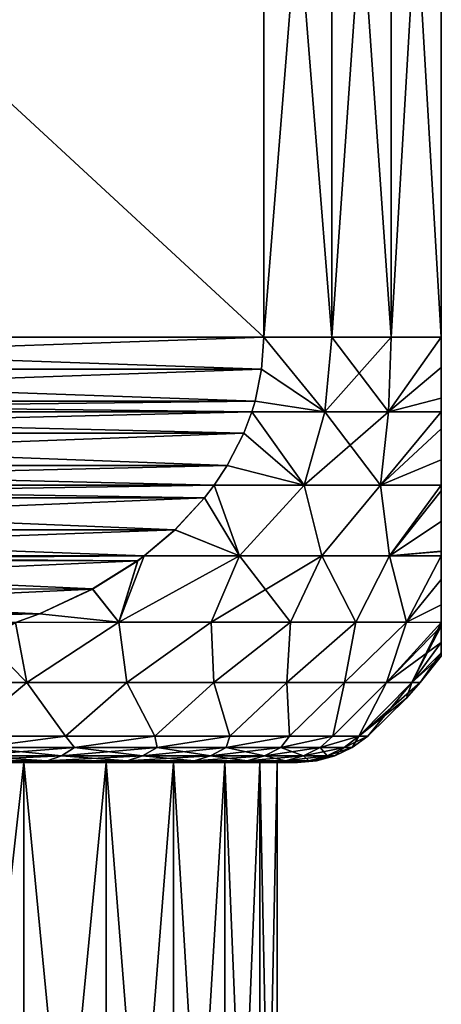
# Model space of a CAD drawing. Header units: metres. Extents: x -90 to 304, y -90 to 74.
# Tile 112 of 256: x 68 to 72, y 22 to 31. Entities that reach past the tile are written whole.
import ezdxf

# ---------------------------------------------------------------- set-up
doc = ezdxf.new("R2010")
doc.units = ezdxf.units.M
doc.layers.add('solid_21662050_350', color=7, linetype='CONTINUOUS')

msp = doc.modelspace()

# ---------------------------------------------------------------- linework, layer by layer
at = {"layer": 'solid_21662050_350'}
for points in [[(70.330124, 28, -7.892305), (61.669872, 36, -12.892304), (70.330124, 36, -7.892305)], [(61.669872, 28, -12.892304), (61.669872, 36, -12.892304), (70.330124, 28, -7.892305)], [(61.669872, 28, 12.892304), (70.330124, 36, 7.892305), (61.669872, 36, 12.892304)], [(70.330124, 28, 7.892305), (70.330124, 36, 7.892305), (61.669872, 28, 12.892304)], [(70.330124, 28, -7.892305), (70.330124, 36, -7.892305), (70.968956, 36, -6.977247)], [(70.968956, 28, -6.977247), (70.330124, 28, -7.892305), (70.968956, 36, -6.977247)], [(70.968956, 28, 6.977247), (70.968956, 36, 6.977247), (70.330124, 36, 7.892305)], [(70.968956, 28, 6.977247), (70.330124, 36, 7.892305), (70.330124, 28, 7.892305)], [(70.968956, 28, -6.977247), (70.968956, 36, -6.977247), (71.526955, 36, -6.010772)], [(71.526955, 28, -6.010772), (70.968956, 28, -6.977247), (71.526955, 36, -6.010772)], [(71.526955, 28, 6.010772), (71.526955, 36, 6.010772), (70.968956, 36, 6.977247)], [(71.526955, 28, 6.010772), (70.968956, 36, 6.977247), (70.968956, 28, 6.977247)], [(71.526955, 28, -6.010772), (71.526955, 36, -6.010772), (72, 36, -5)], [(72, 28, -5), (71.526955, 28, -6.010772), (72, 36, -5)], [(72, 28, 5), (72, 36, 5), (71.526955, 36, 6.010772)], [(72, 28, 5), (71.526955, 36, 6.010772), (71.526955, 28, 6.010772)], [(72, 28, 5), (72, 28, -5), (72, 36, -5)], [(72, 28, 5), (72, 36, -5), (72, 36, 5)], [(61.669872, 28, -12.892304), (70.330124, 28, -7.892305), (70.309814, 27.700058, -7.904031)], [(61.690189, 27.700026, -12.880576), (61.669872, 28, -12.892304), (70.309814, 27.700058, -7.904031)], [(70.330124, 28, 7.892305), (61.669872, 28, 12.892304), (61.690182, 27.700066, 12.880579)], [(70.309814, 27.700029, 7.904033), (70.330124, 28, 7.892305), (61.690182, 27.700066, 12.880579)], [(70.904716, 27.298431, -6.985949), (70.309814, 27.700058, -7.904031), (70.330124, 28, -7.892305)], [(70.309814, 27.700029, 7.904033), (70.904724, 27.298431, 6.985945), (70.330124, 28, 7.892305)], [(70.904716, 27.298431, -6.985949), (70.330124, 28, -7.892305), (70.968956, 28, -6.977247)], [(70.904724, 27.298431, 6.985945), (70.968956, 28, 6.977247), (70.330124, 28, 7.892305)], [(70.904716, 27.298431, -6.985949), (70.968956, 28, -6.977247), (71.526955, 28, -6.010772)], [(71.502388, 27.298431, -5.950755), (70.904716, 27.298431, -6.985949), (71.526955, 28, -6.010772)], [(70.904724, 27.298431, 6.985945), (71.502388, 27.298431, 5.95075), (70.968956, 28, 6.977247)], [(71.502388, 27.298431, 5.95075), (71.526955, 28, 6.010772), (70.968956, 28, 6.977247)], [(71.502388, 27.298431, -5.950755), (71.526955, 28, -6.010772), (72, 28, -5)], [(72, 27.71372, -4.978642), (71.502388, 27.298431, -5.950755), (72, 28, -5)], [(71.502388, 27.298431, 5.95075), (72, 28, 5), (71.526955, 28, 6.010772)], [(71.502388, 27.298431, 5.95075), (72, 27.714067, 4.978695), (72, 28, 5)], [(72, 27.714067, 4.978695), (72, 27.71372, -4.978642), (72, 28, -5)], [(72, 27.714067, 4.978695), (72, 28, -5), (72, 28, 5)], [(70.309814, 27.700029, 7.904033), (61.690182, 27.700066, 12.880579), (61.752098, 27.399256, 12.844832)], [(61.690189, 27.700026, -12.880576), (70.309814, 27.700058, -7.904031), (70.247902, 27.399248, -7.939779)], [(61.690189, 27.700026, -12.880576), (70.247902, 27.399248, -7.939779), (61.752079, 27.399319, -12.844842)], [(70.309814, 27.700029, 7.904033), (61.752098, 27.399256, 12.844832), (70.247917, 27.399323, 7.939766)], [(70.904716, 27.298431, -6.985949), (70.247902, 27.399248, -7.939779), (70.309814, 27.700058, -7.904031)], [(70.309814, 27.700029, 7.904033), (70.247917, 27.399323, 7.939766), (70.904724, 27.298431, 6.985945)], [(71.502388, 27.298431, 5.95075), (72, 27.426678, 4.91361), (72, 27.714067, 4.978695)], [(72, 27.71372, -4.978642), (72, 27.426472, -4.91355), (71.502388, 27.298431, -5.950755)], [(72, 27.426678, 4.91361), (72, 27.71372, -4.978642), (72, 27.714067, 4.978695)], [(72, 27.426678, 4.91361), (72, 27.426472, -4.91355), (72, 27.71372, -4.978642)], [(71.502388, 27.298431, 5.95075), (72, 27.298822, 4.870081), (72, 27.426678, 4.91361)], [(72, 27.426472, -4.91355), (72, 27.298876, -4.8701), (71.502388, 27.298431, -5.950755)], [(72, 27.298822, 4.870081), (72, 27.426472, -4.91355), (72, 27.426678, 4.91361)], [(72, 27.298822, 4.870081), (72, 27.298876, -4.8701), (72, 27.426472, -4.91355)], [(61.752079, 27.399319, -12.844842), (70.247902, 27.399248, -7.939779), (70.217644, 27.298883, -7.957248)], [(61.752079, 27.399319, -12.844842), (70.217644, 27.298883, -7.957248), (61.78236, 27.298878, -12.82736)], [(70.247917, 27.399323, 7.939766), (61.752098, 27.399256, 12.844832), (61.782356, 27.298882, 12.827362)], [(70.247917, 27.399323, 7.939766), (61.782356, 27.298882, 12.827362), (70.217644, 27.298878, 7.957249)], [(70.247917, 27.399323, 7.939766), (70.217644, 27.298878, 7.957249), (70.904724, 27.298431, 6.985945)], [(70.904716, 27.298431, -6.985949), (70.217644, 27.298883, -7.957248), (70.247902, 27.399248, -7.939779)], [(70.217644, 27.298878, 7.957249), (61.782356, 27.298882, 12.827362), (61.858749, 27.0965, 12.783257)], [(61.78236, 27.298878, -12.82736), (70.217644, 27.298883, -7.957248), (70.141251, 27.096495, -8.001354)], [(61.858643, 27.096756, -12.783319), (61.78236, 27.298878, -12.82736), (70.141251, 27.096495, -8.001354)], [(70.141365, 27.096766, 8.001287), (70.217644, 27.298878, 7.957249), (61.858749, 27.0965, 12.783257)], [(70.709877, 26.607349, -7.013795), (70.141251, 27.096495, -8.001354), (70.217644, 27.298883, -7.957248)], [(70.709885, 26.607349, 7.013782), (70.217644, 27.298878, 7.957249), (70.141365, 27.096766, 8.001287)], [(70.709877, 26.607349, -7.013795), (70.217644, 27.298883, -7.957248), (70.904716, 27.298431, -6.985949)], [(70.709885, 26.607349, 7.013782), (70.904724, 27.298431, 6.985945), (70.217644, 27.298878, 7.957249)], [(70.709877, 26.607349, -7.013795), (70.904716, 27.298431, -6.985949), (71.502388, 27.298431, -5.950755)], [(71.427444, 26.607349, -5.771337), (70.709877, 26.607349, -7.013795), (71.502388, 27.298431, -5.950755)], [(70.709885, 26.607349, 7.013782), (71.427452, 26.607349, 5.771319), (70.904724, 27.298431, 6.985945)], [(71.427452, 26.607349, 5.771319), (71.502388, 27.298431, 5.95075), (70.904724, 27.298431, 6.985945)], [(71.427444, 26.607349, -5.771337), (71.502388, 27.298431, -5.950755), (72, 27.298876, -4.8701)], [(71.427444, 26.607349, -5.771337), (72, 27.298876, -4.8701), (72, 27.137318, -4.801659)], [(71.427452, 26.607349, 5.771319), (72, 27.298822, 4.870081), (71.502388, 27.298431, 5.95075)], [(71.427452, 26.607349, 5.771319), (72, 27.137386, 4.801692), (72, 27.298822, 4.870081)], [(72, 27.137386, 4.801692), (72, 27.137318, -4.801659), (72, 27.298876, -4.8701)], [(72, 27.137386, 4.801692), (72, 27.298876, -4.8701), (72, 27.298822, 4.870081)], [(72, 26.847231, -4.638552), (71.427444, 26.607349, -5.771337), (72, 27.137318, -4.801659)], [(71.427452, 26.607349, 5.771319), (72, 26.847082, 4.638454), (72, 27.137386, 4.801692)], [(72, 26.847082, 4.638454), (72, 27.137318, -4.801659), (72, 27.137386, 4.801692)], [(72, 26.847082, 4.638454), (72, 26.847231, -4.638552), (72, 27.137318, -4.801659)], [(62.014606, 26.793053, -12.693273), (61.858643, 27.096756, -12.783319), (70.141251, 27.096495, -8.001354)], [(69.985397, 26.79306, 8.091334), (70.141365, 27.096766, 8.001287), (61.858749, 27.0965, 12.783257)], [(69.985397, 26.79306, 8.091334), (61.858749, 27.0965, 12.783257), (62.014763, 26.792793, 12.693183)], [(62.014606, 26.793053, -12.693273), (70.141251, 27.096495, -8.001354), (69.985237, 26.792791, -8.091428)], [(70.709877, 26.607349, -7.013795), (69.985237, 26.792791, -8.091428), (70.141251, 27.096495, -8.001354)], [(69.985397, 26.79306, 8.091334), (70.709885, 26.607349, 7.013782), (70.141365, 27.096766, 8.001287)], [(72, 26.847231, -4.638552), (72, 26.607653, -4.460568), (71.427444, 26.607349, -5.771337)], [(71.427452, 26.607349, 5.771319), (72, 26.607632, 4.460552), (72, 26.847082, 4.638454)], [(72, 26.607632, 4.460552), (72, 26.607653, -4.460568), (72, 26.847231, -4.638552)], [(72, 26.607632, 4.460552), (72, 26.847231, -4.638552), (72, 26.847082, 4.638454)], [(62.014606, 26.793053, -12.693273), (69.985237, 26.792791, -8.091428), (69.863182, 26.607885, -8.161894)], [(62.014606, 26.793053, -12.693273), (69.863182, 26.607885, -8.161894), (62.136784, 26.607929, -12.622734)], [(69.985397, 26.79306, 8.091334), (62.014763, 26.792793, 12.693183), (62.136814, 26.607883, 12.622716)], [(69.985397, 26.79306, 8.091334), (62.136814, 26.607883, 12.622716), (69.86322, 26.607929, 8.161875)], [(70.709877, 26.607349, -7.013795), (69.863182, 26.607885, -8.161894), (69.985237, 26.792791, -8.091428)], [(69.985397, 26.79306, 8.091334), (69.86322, 26.607929, 8.161875), (70.709885, 26.607349, 7.013782)], [(62.136784, 26.607929, -12.622734), (69.863182, 26.607885, -8.161894), (69.77243, 26.488787, -8.21429)], [(62.227268, 26.489161, -12.570492), (62.136784, 26.607929, -12.622734), (69.77243, 26.488787, -8.21429)], [(69.86322, 26.607929, 8.161875), (62.136814, 26.607883, 12.622716), (62.22757, 26.488787, 12.570319)], [(69.772736, 26.48917, 8.214113), (69.86322, 26.607929, 8.161875), (62.22757, 26.488787, 12.570319)], [(70.101738, 25.944099, -7.460061), (69.77243, 26.488787, -8.21429), (69.863182, 26.607885, -8.161894)], [(70.101768, 25.944099, 7.460023), (69.86322, 26.607929, 8.161875), (69.772736, 26.48917, 8.214113)], [(70.101738, 25.944099, -7.460061), (69.863182, 26.607885, -8.161894), (70.709877, 26.607349, -7.013795)], [(70.101768, 25.944099, 7.460023), (70.709885, 26.607349, 7.013782), (69.86322, 26.607929, 8.161875)], [(70.875359, 25.944099, -6.278866), (70.101738, 25.944099, -7.460061), (70.709877, 26.607349, -7.013795)], [(70.101768, 25.944099, 7.460023), (70.875366, 25.944099, 6.278853), (70.709885, 26.607349, 7.013782)], [(70.875359, 25.944099, -6.278866), (70.709877, 26.607349, -7.013795), (71.427444, 26.607349, -5.771337)], [(70.875366, 25.944099, 6.278853), (71.427452, 26.607349, 5.771319), (70.709885, 26.607349, 7.013782)], [(71.51149, 25.944099, -5.018289), (70.875359, 25.944099, -6.278866), (71.427444, 26.607349, -5.771337)], [(70.875366, 25.944099, 6.278853), (71.511482, 25.944099, 5.018306), (71.427452, 26.607349, 5.771319)], [(71.51149, 25.944099, -5.018289), (71.427444, 26.607349, -5.771337), (72, 26.607653, -4.460568)], [(71.511482, 25.944099, 5.018306), (72, 26.607632, 4.460552), (71.427452, 26.607349, 5.771319)], [(71.511482, 25.944099, 5.018306), (72, 26.556356, 4.416877), (72, 26.607632, 4.460552)], [(71.51149, 25.944099, -5.018289), (72, 26.607653, -4.460568), (72, 26.556667, -4.417147)], [(72, 26.556356, 4.416877), (72, 26.556667, -4.417147), (72, 26.607653, -4.460568)], [(72, 26.556356, 4.416877), (72, 26.607653, -4.460568), (72, 26.607632, 4.460552)], [(62.505268, 26.188623, -12.409989), (62.227268, 26.489161, -12.570492), (69.77243, 26.488787, -8.21429)], [(69.494743, 26.188637, 8.374613), (69.772736, 26.48917, 8.214113), (62.22757, 26.488787, 12.570319)], [(69.494743, 26.188637, 8.374613), (62.22757, 26.488787, 12.570319), (62.505814, 26.188103, 12.409674)], [(62.505268, 26.188623, -12.409989), (69.77243, 26.488787, -8.21429), (69.494186, 26.188107, -8.374934)], [(70.101738, 25.944099, -7.460061), (69.494186, 26.188107, -8.374934), (69.77243, 26.488787, -8.21429)], [(69.494743, 26.188637, 8.374613), (70.101768, 25.944099, 7.460023), (69.772736, 26.48917, 8.214113)], [(71.511482, 25.944099, 5.018306), (72, 26.267698, 4.128428), (72, 26.556356, 4.416877)], [(72, 26.268076, -4.128856), (71.51149, 25.944099, -5.018289), (72, 26.556667, -4.417147)], [(72, 26.556356, 4.416877), (72, 26.268076, -4.128856), (72, 26.556667, -4.417147)], [(72, 26.267698, 4.128428), (72, 26.268076, -4.128856), (72, 26.556356, 4.416877)], [(71.511482, 25.944099, 5.018306), (72, 25.986612, 3.764839), (72, 26.267698, 4.128428)], [(72, 26.268076, -4.128856), (72, 25.987003, -3.765414), (71.51149, 25.944099, -5.018289)], [(72, 26.267698, 4.128428), (72, 25.987003, -3.765414), (72, 26.268076, -4.128856)], [(72, 25.986612, 3.764839), (72, 25.987003, -3.765414), (72, 26.267698, 4.128428)], [(62.505268, 26.188623, -12.409989), (69.494186, 26.188107, -8.374934), (69.204262, 25.943371, -8.542325)], [(62.505268, 26.188623, -12.409989), (69.204262, 25.943371, -8.542325), (62.795738, 25.943371, -12.242287)], [(69.494743, 26.188637, 8.374613), (62.505814, 26.188103, 12.409674), (62.795742, 25.943371, 12.242285)], [(69.494743, 26.188637, 8.374613), (62.795742, 25.943371, 12.242285), (69.204262, 25.943371, 8.542323)], [(69.494743, 26.188637, 8.374613), (69.204262, 25.943371, 8.542323), (70.101768, 25.944099, 7.460023)], [(70.101738, 25.944099, -7.460061), (69.204262, 25.943371, -8.542325), (69.494186, 26.188107, -8.374934)], [(62.795738, 25.943371, -12.242287), (69.204262, 25.943371, -8.542325), (69.143639, 25.898693, -8.577325)], [(62.855556, 25.899275, -12.207749), (62.795738, 25.943371, -12.242287), (69.143639, 25.898693, -8.577325)], [(69.204262, 25.943371, 8.542323), (62.795742, 25.943371, 12.242285), (62.856373, 25.898687, 12.207279)], [(69.144463, 25.899288, 8.57685), (69.204262, 25.943371, 8.542323), (62.856373, 25.898687, 12.207279)], [(70.101768, 25.944099, 7.460023), (68.967552, 25.321936, 8.304704), (69.835693, 25.321936, 7.255637)], [(69.204262, 25.943371, 8.542323), (68.967552, 25.321936, 8.304704), (70.101768, 25.944099, 7.460023)], [(69.144463, 25.899288, 8.57685), (68.967552, 25.321936, 8.304704), (69.204262, 25.943371, 8.542323)], [(70.101738, 25.944099, -7.460061), (69.835693, 25.321936, -7.255637), (68.96756, 25.321936, -8.30469)], [(70.101738, 25.944099, -7.460061), (68.96756, 25.321936, -8.30469), (69.204262, 25.943371, -8.542325)], [(69.143639, 25.898693, -8.577325), (69.204262, 25.943371, -8.542325), (68.96756, 25.321936, -8.30469)], [(70.875359, 25.944099, -6.278866), (70.581741, 25.321936, -6.116526), (69.835693, 25.321936, -7.255637)], [(70.875359, 25.944099, -6.278866), (69.835693, 25.321936, -7.255637), (70.101738, 25.944099, -7.460061)], [(70.101768, 25.944099, 7.460023), (69.835693, 25.321936, 7.255637), (70.581749, 25.321936, 6.116511)], [(70.101768, 25.944099, 7.460023), (70.581749, 25.321936, 6.116511), (70.875366, 25.944099, 6.278853)], [(70.875359, 25.944099, -6.278866), (71.196442, 25.321936, -4.901497), (70.581741, 25.321936, -6.116526)], [(70.875366, 25.944099, 6.278853), (70.581749, 25.321936, 6.116511), (71.196457, 25.321936, 4.901466)], [(71.51149, 25.944099, -5.018289), (71.196442, 25.321936, -4.901497), (70.875359, 25.944099, -6.278866)], [(70.875366, 25.944099, 6.278853), (71.196457, 25.321936, 4.901466), (71.511482, 25.944099, 5.018306)], [(71.51149, 25.944099, -5.018289), (71.67218, 25.321936, -3.625631), (71.196442, 25.321936, -4.901497)], [(71.511482, 25.944099, 5.018306), (71.196457, 25.321936, 4.901466), (71.672195, 25.321936, 3.625583)], [(71.511482, 25.944099, 5.018306), (72, 25.943241, 3.699664), (72, 25.986612, 3.764839)], [(71.511482, 25.944099, 5.018306), (71.672195, 25.321936, 3.625583), (72, 25.943241, 3.699664)], [(72, 25.987003, -3.765414), (72, 25.943241, -3.699664), (71.51149, 25.944099, -5.018289)], [(72, 25.943241, -3.699664), (71.67218, 25.321936, -3.625631), (71.51149, 25.944099, -5.018289)], [(72, 25.722755, -3.321914), (71.67218, 25.321936, -3.625631), (72, 25.943241, -3.699664)], [(72, 25.722391, 3.321219), (72, 25.943241, 3.699664), (71.672195, 25.321936, 3.625583)], [(72, 25.943241, 3.699664), (72, 25.943241, -3.699664), (72, 25.987003, -3.765414)], [(72, 25.943241, 3.699664), (72, 25.987003, -3.765414), (72, 25.986612, 3.764839)], [(72, 25.722391, 3.321219), (72, 25.722755, -3.321914), (72, 25.943241, -3.699664)], [(72, 25.722391, 3.321219), (72, 25.943241, -3.699664), (72, 25.943241, 3.699664)], [(63.280586, 25.632612, -11.962359), (62.855556, 25.899275, -12.207749), (69.143639, 25.898693, -8.577325)], [(68.719429, 25.632622, 8.82224), (69.144463, 25.899288, 8.57685), (62.856373, 25.898687, 12.207279)], [(68.719429, 25.632622, 8.82224), (62.856373, 25.898687, 12.207279), (63.281452, 25.632139, 11.96186)], [(63.280586, 25.632612, -11.962359), (69.143639, 25.898693, -8.577325), (68.718559, 25.632145, -8.822743)], [(68.718559, 25.632145, -8.822743), (69.143639, 25.898693, -8.577325), (68.96756, 25.321936, -8.30469)], [(68.719429, 25.632622, 8.82224), (68.967552, 25.321936, 8.304704), (69.144463, 25.899288, 8.57685)], [(72, 25.485289, -2.796669), (71.67218, 25.321936, -3.625631), (72, 25.722755, -3.321914)], [(72, 25.485008, 2.79595), (72, 25.722391, 3.321219), (71.672195, 25.321936, 3.625583)], [(72, 25.722391, 3.321219), (72, 25.485289, -2.796669), (72, 25.722755, -3.321914)], [(72, 25.485008, 2.79595), (72, 25.485289, -2.796669), (72, 25.722391, 3.321219)], [(63.280586, 25.632612, -11.962359), (68.718559, 25.632145, -8.822743), (63.780025, 25.39986, -11.674007)], [(68.719429, 25.632622, 8.82224), (63.281452, 25.632139, 11.96186), (68.219994, 25.399868, 9.110592)], [(68.219994, 25.399868, 9.110592), (63.281452, 25.632139, 11.96186), (63.780876, 25.399523, 11.673515)], [(63.780025, 25.39986, -11.674007), (68.718559, 25.632145, -8.822743), (68.219131, 25.399527, -9.111088)], [(68.219131, 25.399527, -9.111088), (68.718559, 25.632145, -8.822743), (68.96756, 25.321936, -8.30469)], [(68.719429, 25.632622, 8.82224), (68.219994, 25.399868, 9.110592), (68.967552, 25.321936, 8.304704)], [(72, 25.485289, -2.796669), (72, 25.319103, -2.311103), (71.67218, 25.321936, -3.625631)], [(72, 25.485008, 2.79595), (71.672195, 25.321936, 3.625583), (72, 25.319086, 2.311047)], [(72, 25.319086, 2.311047), (72, 25.319103, -2.311103), (72, 25.485289, -2.796669)], [(72, 25.485008, 2.79595), (72, 25.319086, 2.311047), (72, 25.485289, -2.796669)], [(63.780025, 25.39986, -11.674007), (68.219131, 25.399527, -9.111088), (67.994125, 25.316614, -9.240997)], [(68.219994, 25.399868, 9.110592), (63.780876, 25.399523, 11.673515), (64.005875, 25.316614, 11.543613)], [(68.219994, 25.399868, 9.110592), (64.005875, 25.316614, 11.543613), (67.994087, 25.316601, 9.241017)], [(68.219994, 25.399868, 9.110592), (67.994087, 25.316601, 9.241017), (68.967552, 25.321936, 8.304704)], [(68.219131, 25.399527, -9.111088), (68.96756, 25.321936, -8.30469), (67.994125, 25.316614, -9.240997)], [(67.994125, 25.316614, -9.240997), (68.099358, 24.753292, -8.584816), (67.047958, 24.753292, -9.467047)], [(68.099358, 24.753292, 8.584816), (67.994087, 25.316601, 9.241017), (67.649689, 25.211586, 9.439857)], [(68.099358, 24.753292, 8.584816), (68.967552, 25.321936, 8.304704), (67.994087, 25.316601, 9.241017)], [(67.994125, 25.316614, -9.240997), (68.96756, 25.321936, -8.30469), (68.099358, 24.753292, -8.584816)], [(68.96756, 25.321936, -8.30469), (69.041229, 24.753292, -7.586491), (68.099358, 24.753292, -8.584816)], [(68.099358, 24.753292, 8.584816), (69.041229, 24.753292, 7.586491), (68.967552, 25.321936, 8.304704)], [(69.041229, 24.753292, 7.586491), (69.835693, 25.321936, 7.255637), (68.967552, 25.321936, 8.304704)], [(68.96756, 25.321936, -8.30469), (69.835693, 25.321936, -7.255637), (69.041229, 24.753292, -7.586491)], [(69.835693, 25.321936, -7.255637), (69.860832, 24.753292, -6.485571), (69.041229, 24.753292, -7.586491)], [(69.041229, 24.753292, 7.586491), (69.860832, 24.753292, 6.485571), (69.835693, 25.321936, 7.255637)], [(69.835693, 25.321936, -7.255637), (70.581741, 25.321936, -6.116526), (69.860832, 24.753292, -6.485571)], [(69.860832, 24.753292, 6.485571), (70.581749, 25.321936, 6.116511), (69.835693, 25.321936, 7.255637)], [(70.581741, 25.321936, -6.116526), (70.547089, 24.753292, -5.296945), (69.860832, 24.753292, -6.485571)], [(69.860832, 24.753292, 6.485571), (70.547089, 24.753292, 5.296945), (70.581749, 25.321936, 6.116511)], [(71.196442, 25.321936, -4.901497), (71.090706, 24.753292, -4.036687), (70.547089, 24.753292, -5.296945)], [(70.581741, 25.321936, -6.116526), (71.196442, 25.321936, -4.901497), (70.547089, 24.753292, -5.296945)], [(70.547089, 24.753292, 5.296945), (71.196457, 25.321936, 4.901466), (70.581749, 25.321936, 6.116511)], [(70.547089, 24.753292, 5.296945), (71.090706, 24.753292, 4.036687), (71.196457, 25.321936, 4.901466)], [(71.67218, 25.321936, -3.625631), (71.484344, 24.753292, -2.72184), (71.090706, 24.753292, -4.036687)], [(71.196442, 25.321936, -4.901497), (71.67218, 25.321936, -3.625631), (71.090706, 24.753292, -4.036687)], [(71.090706, 24.753292, 4.036687), (71.672195, 25.321936, 3.625583), (71.196457, 25.321936, 4.901466)], [(71.090706, 24.753292, 4.036687), (71.484344, 24.753292, 2.72184), (71.672195, 25.321936, 3.625583)], [(71.67218, 25.321936, -3.625631), (72, 25.319103, -2.311103), (71.484344, 24.753292, -2.72184)], [(71.484344, 24.753292, 2.72184), (72, 25.319086, 2.311047), (71.672195, 25.321936, 3.625583)], [(72, 25.319103, -2.311103), (72, 25.284365, -2.190341), (71.484344, 24.753292, -2.72184)], [(71.484344, 24.753292, 2.72184), (71.722679, 24.753292, 1.370185), (72, 25.319086, 2.311047)], [(72, 25.284365, -2.190341), (72, 25.130459, -1.509734), (71.484344, 24.753292, -2.72184)], [(71.722679, 24.753292, 1.370185), (72, 25.284166, 2.189624), (72, 25.319086, 2.311047)], [(71.722679, 24.753292, 1.370185), (72, 25.130358, 1.509156), (72, 25.284166, 2.189624)], [(72, 25.284166, 2.189624), (72, 25.284365, -2.190341), (72, 25.319103, -2.311103)], [(72, 25.284166, 2.189624), (72, 25.319103, -2.311103), (72, 25.319086, 2.311047)], [(72, 25.284166, 2.189624), (72, 25.130459, -1.509734), (72, 25.284365, -2.190341)], [(72, 25.130358, 1.509156), (72, 25.130459, -1.509734), (72, 25.284166, 2.189624)], [(67.047958, 24.753292, 9.467047), (68.099358, 24.753292, 8.584816), (67.649689, 25.211586, 9.439857)], [(72, 25.130459, -1.509734), (71.722679, 24.753292, -1.370185), (71.484344, 24.753292, -2.72184)], [(72, 25.130459, -1.509734), (72, 25.033306, -0.771132), (71.722679, 24.753292, -1.370185)], [(71.722679, 24.753292, 1.370185), (72, 25.033279, 0.770809), (72, 25.130358, 1.509156)], [(72, 25.130358, 1.509156), (72, 25.033306, -0.771132), (72, 25.130459, -1.509734)], [(72, 25.033279, 0.770809), (72, 25.033306, -0.771132), (72, 25.130358, 1.509156)], [(72, 25.033306, -0.771132), (72, 25), (71.722679, 24.753292, -1.370185)], [(71.722679, 24.753292, 1.370185), (71.802483, 24.753292), (72, 25.033279, 0.770809)], [(72, 25), (71.802483, 24.753292), (71.722679, 24.753292, -1.370185)], [(72, 25.033279, 0.770809), (71.802483, 24.753292), (72, 25)], [(72, 25.033279, 0.770809), (72, 25), (72, 25.033306, -0.771132)], [(67.498047, 24.25, -8.46356), (67.047958, 24.753292, -9.467047), (68.099358, 24.753292, -8.584816)], [(67.498047, 24.25, 8.463559), (68.099358, 24.753292, 8.584816), (67.047958, 24.753292, 9.467047)], [(68.463547, 24.25, -7.498057), (67.498047, 24.25, -8.46356), (68.099358, 24.753292, -8.584816)], [(67.498047, 24.25, 8.463559), (68.463547, 24.25, 7.498056), (68.099358, 24.753292, 8.584816)], [(68.463547, 24.25, -7.498057), (68.099358, 24.753292, -8.584816), (69.041229, 24.753292, -7.586491)], [(68.463547, 24.25, 7.498056), (69.041229, 24.753292, 7.586491), (68.099358, 24.753292, 8.584816)], [(69.305634, 24.25, -6.423213), (68.463547, 24.25, -7.498057), (69.041229, 24.753292, -7.586491)], [(68.463547, 24.25, 7.498056), (69.305634, 24.25, 6.423213), (69.041229, 24.753292, 7.586491)], [(69.305634, 24.25, -6.423213), (69.041229, 24.753292, -7.586491), (69.860832, 24.753292, -6.485571)], [(69.305634, 24.25, 6.423213), (69.860832, 24.753292, 6.485571), (69.041229, 24.753292, 7.586491)], [(70.012024, 24.25, -5.254709), (69.305634, 24.25, -6.423213), (69.860832, 24.753292, -6.485571)], [(69.305634, 24.25, 6.423213), (70.012024, 24.25, 5.254707), (69.860832, 24.753292, 6.485571)], [(70.012024, 24.25, -5.254709), (69.860832, 24.753292, -6.485571), (70.547089, 24.753292, -5.296945)], [(70.012024, 24.25, 5.254707), (70.547089, 24.753292, 5.296945), (69.860832, 24.753292, 6.485571)], [(70.572411, 24.25, -4.009581), (70.012024, 24.25, -5.254709), (70.547089, 24.753292, -5.296945)], [(70.012024, 24.25, 5.254707), (70.572411, 24.25, 4.009579), (70.547089, 24.753292, 5.296945)], [(70.572411, 24.25, -4.009581), (70.547089, 24.753292, -5.296945), (71.090706, 24.753292, -4.036687)], [(70.572411, 24.25, 4.009579), (71.090706, 24.753292, 4.036687), (70.547089, 24.753292, 5.296945)], [(70.978622, 24.25, -2.705984), (70.572411, 24.25, -4.009581), (71.090706, 24.753292, -4.036687)], [(70.572411, 24.25, 4.009579), (70.978622, 24.25, 2.705982), (71.090706, 24.753292, 4.036687)], [(70.978622, 24.25, -2.705984), (71.090706, 24.753292, -4.036687), (71.484344, 24.753292, -2.72184)], [(71.224747, 24.25, -1.362925), (70.978622, 24.25, -2.705984), (71.484344, 24.753292, -2.72184)], [(70.978622, 24.25, 2.705982), (71.484344, 24.753292, 2.72184), (71.090706, 24.753292, 4.036687)], [(70.978622, 24.25, 2.705982), (71.224747, 24.25, 1.362922), (71.484344, 24.753292, 2.72184)], [(71.224747, 24.25, -1.362925), (71.484344, 24.753292, -2.72184), (71.722679, 24.753292, -1.370185)], [(71.224747, 24.25, -1.362925), (71.722679, 24.753292, -1.370185), (71.802483, 24.753292)], [(71.672791, 24.607269), (71.224747, 24.25, -1.362925), (71.802483, 24.753292)], [(71.224747, 24.25, 1.362922), (71.30719, 24.25), (71.722679, 24.753292, 1.370185)], [(71.224747, 24.25, 1.362922), (71.722679, 24.753292, 1.370185), (71.484344, 24.753292, 2.72184)], [(71.722679, 24.753292, 1.370185), (71.30719, 24.25), (71.672791, 24.607269)], [(71.722679, 24.753292, 1.370185), (71.672791, 24.607269), (71.802483, 24.753292)], [(71.672791, 24.607269), (71.30719, 24.25), (71.224747, 24.25, -1.362925)], [(67.659798, 24.143534, -8.118912), (67.498047, 24.25, -8.46356), (68.463547, 24.25, -7.498057)], [(67.659798, 24.143534, 8.118912), (68.463547, 24.25, 7.498056), (67.498047, 24.25, 8.463559)], [(67.659798, 24.143534, -8.118912), (68.463547, 24.25, -7.498057), (68.550552, 24.143534, -7.174766)], [(68.550552, 24.143534, 7.174766), (68.463547, 24.25, 7.498056), (67.659798, 24.143534, 8.118912)], [(68.550552, 24.143534, -7.174766), (68.463547, 24.25, -7.498057), (69.305634, 24.25, -6.423213)], [(68.550552, 24.143534, 7.174766), (69.305634, 24.25, 6.423213), (68.463547, 24.25, 7.498056)], [(68.550552, 24.143534, -7.174766), (69.305634, 24.25, -6.423213), (69.325676, 24.143534, -6.133595)], [(69.325676, 24.143534, 6.133595), (69.305634, 24.25, 6.423213), (68.550552, 24.143534, 7.174766)], [(69.325676, 24.143534, -6.133595), (69.305634, 24.25, -6.423213), (70.012024, 24.25, -5.254709)], [(69.325676, 24.143534, 6.133595), (70.012024, 24.25, 5.254707), (69.305634, 24.25, 6.423213)], [(69.325676, 24.143534, -6.133595), (70.012024, 24.25, -5.254709), (69.974686, 24.143534, -5.009476)], [(69.974686, 24.143534, 5.009476), (70.012024, 24.25, 5.254707), (69.325676, 24.143534, 6.133595)], [(69.974686, 24.143534, -5.009476), (70.012024, 24.25, -5.254709), (70.572411, 24.25, -4.009581)], [(69.974686, 24.143534, -5.009476), (70.572411, 24.25, -4.009581), (70.488808, 24.143534, -3.817613)], [(69.974686, 24.143534, 5.009476), (70.572411, 24.25, 4.009579), (70.012024, 24.25, 5.254707)], [(70.488808, 24.143534, 3.817613), (70.572411, 24.25, 4.009579), (69.974686, 24.143534, 5.009476)], [(70.488808, 24.143534, -3.817613), (70.572411, 24.25, -4.009581), (70.978622, 24.25, -2.705984)], [(70.488808, 24.143534, -3.817613), (70.978622, 24.25, -2.705984), (70.861084, 24.143534, -2.574124)], [(70.488808, 24.143534, 3.817613), (70.978622, 24.25, 2.705982), (70.572411, 24.25, 4.009579)], [(70.861084, 24.143534, 2.574124), (70.978622, 24.25, 2.705982), (70.488808, 24.143534, 3.817613)], [(70.861084, 24.143534, -2.574124), (70.978622, 24.25, -2.705984), (71.224747, 24.25, -1.362925)], [(70.861084, 24.143534, -2.574124), (71.224747, 24.25, -1.362925), (71.086479, 24.143534, -1.295824)], [(70.861084, 24.143534, 2.574124), (71.224747, 24.25, 1.362922), (70.978622, 24.25, 2.705982)], [(71.086479, 24.143534, 1.295824), (71.224747, 24.25, 1.362922), (70.861084, 24.143534, 2.574124)], [(71.086479, 24.143534, -1.295824), (71.224747, 24.25, -1.362925), (71.30719, 24.25)], [(71.086479, 24.143534, -1.295824), (71.30719, 24.25), (71.161957, 24.143534)], [(71.086479, 24.143534, 1.295824), (71.161957, 24.143534), (71.224747, 24.25, 1.362922)], [(71.161957, 24.143534), (71.30719, 24.25), (71.224747, 24.25, 1.362922)], [(68.550552, 24.143534, -7.174766), (68.426086, 24.06465, -7.070325), (67.548294, 24.06465, -8.000728)], [(67.659798, 24.143534, -8.118912), (68.550552, 24.143534, -7.174766), (67.548294, 24.06465, -8.000728)], [(67.659798, 24.143534, 8.118912), (67.548294, 24.06465, 8.000728), (68.426086, 24.06465, 7.070325)], [(68.550552, 24.143534, 7.174766), (67.659798, 24.143534, 8.118912), (68.426086, 24.06465, 7.070325)], [(69.325676, 24.143534, -6.133595), (69.189926, 24.06465, -6.04431), (68.426086, 24.06465, -7.070325)], [(68.550552, 24.143534, -7.174766), (69.325676, 24.143534, -6.133595), (68.426086, 24.06465, -7.070325)], [(68.550552, 24.143534, 7.174766), (68.426086, 24.06465, 7.070325), (69.189926, 24.06465, 6.04431)], [(69.325676, 24.143534, 6.133595), (68.550552, 24.143534, 7.174766), (69.189926, 24.06465, 6.04431)], [(69.974686, 24.143534, -5.009476), (69.829491, 24.06465, -4.936555), (69.189926, 24.06465, -6.04431)], [(69.325676, 24.143534, -6.133595), (69.974686, 24.143534, -5.009476), (69.189926, 24.06465, -6.04431)], [(69.325676, 24.143534, 6.133595), (69.189926, 24.06465, 6.04431), (69.829491, 24.06465, 4.936555)], [(69.974686, 24.143534, 5.009476), (69.325676, 24.143534, 6.133595), (69.829491, 24.06465, 4.936555)], [(70.488808, 24.143534, -3.817613), (70.336121, 24.06465, -3.762042), (69.829491, 24.06465, -4.936555)], [(69.974686, 24.143534, -5.009476), (70.488808, 24.143534, -3.817613), (69.829491, 24.06465, -4.936555)], [(69.974686, 24.143534, 5.009476), (69.829491, 24.06465, 4.936555), (70.336121, 24.06465, 3.762042)], [(70.488808, 24.143534, 3.817613), (69.974686, 24.143534, 5.009476), (70.336121, 24.06465, 3.762042)], [(70.861084, 24.143534, -2.574124), (70.70298, 24.06465, -2.536653), (70.336121, 24.06465, -3.762042)], [(70.488808, 24.143534, -3.817613), (70.861084, 24.143534, -2.574124), (70.336121, 24.06465, -3.762042)], [(70.488808, 24.143534, 3.817613), (70.336121, 24.06465, 3.762042), (70.70298, 24.06465, 2.536653)], [(70.861084, 24.143534, 2.574124), (70.488808, 24.143534, 3.817613), (70.70298, 24.06465, 2.536653)], [(71.086479, 24.143534, -1.295824), (70.925102, 24.06465, -1.276961), (70.70298, 24.06465, -2.536653)], [(70.861084, 24.143534, -2.574124), (71.086479, 24.143534, -1.295824), (70.70298, 24.06465, -2.536653)], [(70.861084, 24.143534, 2.574124), (70.70298, 24.06465, 2.536653), (70.925102, 24.06465, 1.276961)], [(71.086479, 24.143534, 1.295824), (70.861084, 24.143534, 2.574124), (70.925102, 24.06465, 1.276961)], [(71.161957, 24.143534), (70.999474, 24.06465), (70.925102, 24.06465, -1.276961)], [(71.086479, 24.143534, 1.295824), (70.925102, 24.06465, 1.276961), (70.999474, 24.06465)], [(71.086479, 24.143534, -1.295824), (71.161957, 24.143534), (70.925102, 24.06465, -1.276961)], [(71.086479, 24.143534, 1.295824), (70.999474, 24.06465), (71.161957, 24.143534)], [(67.17234, 15.961881, 7.637769), (68.073051, 15.961881, 6.67861), (67.172348, 24, 7.637761)], [(67.17234, 15.961881, -7.637769), (67.172348, 24, -7.637761), (68.073036, 24, -6.678631)], [(68.073051, 15.961881, -6.67861), (67.17234, 15.961881, -7.637769), (68.073036, 24, -6.678631)], [(68.073051, 15.961881, 6.67861), (68.073036, 24, 6.678631), (67.172348, 24, 7.637761)], [(67.759773, 24, 7.288205), (67.172348, 24, 7.637761), (68.073036, 24, 6.678631)], [(68.202003, 24, -6.786689), (68.073036, 24, -6.678631), (67.172348, 24, -7.637761)], [(67.75975, 24, -7.288232), (68.202003, 24, -6.786689), (67.172348, 24, -7.637761)], [(68.426086, 24.06465, -7.070325), (68.292778, 24.016279, -6.958467), (67.428879, 24.016279, -7.874149)], [(67.548294, 24.06465, -8.000728), (68.426086, 24.06465, -7.070325), (67.428879, 24.016279, -7.874149)], [(67.548294, 24.06465, 8.000728), (67.428879, 24.016279, 7.874149), (68.292778, 24.016279, 6.958467)], [(67.428879, 24.016279, -7.874149), (68.292778, 24.016279, -6.958467), (67.75975, 24, -7.288232)], [(68.292778, 24.016279, 6.958467), (67.428879, 24.016279, 7.874149), (67.759773, 24, 7.288205)], [(68.426086, 24.06465, 7.070325), (67.548294, 24.06465, 8.000728), (68.292778, 24.016279, 6.958467)], [(68.292778, 24.016279, -6.958467), (68.202003, 24, -6.786689), (67.75975, 24, -7.288232)], [(68.292778, 24.016279, 6.958467), (67.759773, 24, 7.288205), (68.202026, 24, 6.78666)], [(68.202026, 24, 6.78666), (67.759773, 24, 7.288205), (68.073036, 24, 6.678631)], [(68.846443, 15.961881, 5.614126), (68.846428, 24, 5.61415), (68.073036, 24, 6.678631)], [(68.611938, 24, 6.258312), (68.073036, 24, 6.678631), (68.846428, 24, 5.61415)], [(68.073051, 15.961881, 6.67861), (68.846443, 15.961881, 5.614126), (68.073036, 24, 6.678631)], [(68.611938, 24, 6.258312), (68.202026, 24, 6.78666), (68.073036, 24, 6.678631)], [(68.073051, 15.961881, -6.67861), (68.073036, 24, -6.678631), (68.846428, 24, -5.61415)], [(68.987877, 24, -5.705264), (68.846428, 24, -5.61415), (68.073036, 24, -6.678631)], [(68.611916, 24, -6.258342), (68.987877, 24, -5.705264), (68.073036, 24, -6.678631)], [(68.202003, 24, -6.786689), (68.611916, 24, -6.258342), (68.073036, 24, -6.678631)], [(68.846443, 15.961881, -5.614126), (68.073051, 15.961881, -6.67861), (68.846428, 24, -5.61415)], [(69.044533, 24.016279, -5.948684), (68.611916, 24, -6.258342), (68.202003, 24, -6.786689)], [(68.292778, 24.016279, -6.958467), (69.044533, 24.016279, -5.948684), (68.202003, 24, -6.786689)], [(68.292778, 24.016279, 6.958467), (68.202026, 24, 6.78666), (68.611938, 24, 6.258312)], [(69.189926, 24.06465, -6.04431), (69.044533, 24.016279, -5.948684), (68.292778, 24.016279, -6.958467)], [(68.426086, 24.06465, -7.070325), (69.189926, 24.06465, -6.04431), (68.292778, 24.016279, -6.958467)], [(68.426086, 24.06465, 7.070325), (68.292778, 24.016279, 6.958467), (69.044533, 24.016279, 5.948684)], [(69.044533, 24.016279, 5.948684), (68.292778, 24.016279, 6.958467), (68.611938, 24, 6.258312)], [(69.189926, 24.06465, 6.04431), (68.426086, 24.06465, 7.070325), (69.044533, 24.016279, 5.948684)], [(69.044533, 24.016279, -5.948684), (68.987877, 24, -5.705264), (68.611916, 24, -6.258342)], [(69.044533, 24.016279, 5.948684), (68.611938, 24, 6.258312), (68.9879, 24, 5.705233)], [(68.9879, 24, 5.705233), (68.611938, 24, 6.258312), (68.846428, 24, 5.61415)], [(69.480324, 15.961881, 4.461102), (69.480316, 24, 4.461111), (68.846428, 24, 5.61415)], [(69.328407, 24, 5.129603), (68.846428, 24, 5.61415), (69.480316, 24, 4.461111)], [(68.846443, 15.961881, 5.614126), (69.480324, 15.961881, 4.461102), (68.846428, 24, 5.61415)], [(69.328407, 24, 5.129603), (68.9879, 24, 5.705233), (68.846428, 24, 5.61415)], [(68.846443, 15.961881, -5.614126), (68.846428, 24, -5.61415), (69.480316, 24, -4.461111)], [(69.632103, 24, -4.53371), (69.480316, 24, -4.461111), (68.846428, 24, -5.61415)], [(69.328392, 24, -5.129633), (69.632103, 24, -4.53371), (68.846428, 24, -5.61415)], [(68.987877, 24, -5.705264), (69.328392, 24, -5.129633), (68.846428, 24, -5.61415)], [(69.480324, 15.961881, -4.461103), (68.846443, 15.961881, -5.614126), (69.480316, 24, -4.461111)], [(69.673981, 24.016279, -4.858455), (69.328392, 24, -5.129633), (68.987877, 24, -5.705264)], [(69.044533, 24.016279, -5.948684), (69.673981, 24.016279, -4.858455), (68.987877, 24, -5.705264)], [(69.044533, 24.016279, 5.948684), (68.9879, 24, 5.705233), (69.328407, 24, 5.129603)], [(69.829491, 24.06465, -4.936555), (69.673981, 24.016279, -4.858455), (69.044533, 24.016279, -5.948684)], [(69.189926, 24.06465, -6.04431), (69.829491, 24.06465, -4.936555), (69.044533, 24.016279, -5.948684)], [(69.189926, 24.06465, 6.04431), (69.044533, 24.016279, 5.948684), (69.673981, 24.016279, 4.858455)], [(69.673981, 24.016279, 4.858455), (69.044533, 24.016279, 5.948684), (69.328407, 24, 5.129603)], [(69.829491, 24.06465, 4.936555), (69.189926, 24.06465, 6.04431), (69.673981, 24.016279, 4.858455)], [(69.673981, 24.016279, -4.858455), (69.632103, 24, -4.53371), (69.328392, 24, -5.129633)], [(69.673981, 24.016279, 4.858455), (69.328407, 24, 5.129603), (69.632118, 24, 4.53368)], [(69.632118, 24, 4.53368), (69.328407, 24, 5.129603), (69.480316, 24, 4.461111)], [(69.964691, 15.961881, 3.237726), (69.964699, 24, 3.237709), (69.480316, 24, 4.461111)], [(69.897842, 24, 3.919784), (69.480316, 24, 4.461111), (69.964699, 24, 3.237709)], [(69.480324, 15.961881, 4.461102), (69.964691, 15.961881, 3.237726), (69.480316, 24, 4.461111)], [(69.897842, 24, 3.919784), (69.632118, 24, 4.53368), (69.480316, 24, 4.461111)], [(69.480324, 15.961881, -4.461103), (69.480316, 24, -4.461111), (69.964699, 24, -3.237709)], [(70.124496, 24, -3.290375), (69.964699, 24, -3.237709), (69.480316, 24, -4.461111)], [(69.897827, 24, -3.919814), (70.124496, 24, -3.290375), (69.480316, 24, -4.461111)], [(69.632103, 24, -4.53371), (69.897827, 24, -3.919814), (69.480316, 24, -4.461111)], [(69.964691, 15.961881, -3.237726), (69.480324, 15.961881, -4.461103), (69.964699, 24, -3.237709)], [(70.1726, 24.016279, -3.702523), (69.897827, 24, -3.919814), (69.632103, 24, -4.53371)], [(69.673981, 24.016279, -4.858455), (70.1726, 24.016279, -3.702523), (69.632103, 24, -4.53371)], [(69.673981, 24.016279, 4.858455), (69.632118, 24, 4.53368), (69.897842, 24, 3.919784)], [(70.336121, 24.06465, -3.762042), (70.1726, 24.016279, -3.702523), (69.673981, 24.016279, -4.858455)], [(69.829491, 24.06465, -4.936555), (70.336121, 24.06465, -3.762042), (69.673981, 24.016279, -4.858455)], [(69.829491, 24.06465, 4.936555), (69.673981, 24.016279, 4.858455), (70.1726, 24.016279, 3.702523)], [(70.1726, 24.016279, 3.702523), (69.673981, 24.016279, 4.858455), (69.897842, 24, 3.919784)], [(70.336121, 24.06465, 3.762042), (69.829491, 24.06465, 4.936555), (70.1726, 24.016279, 3.702523)], [(70.1726, 24.016279, -3.702523), (70.124496, 24, -3.290375), (69.897827, 24, -3.919814)], [(70.1726, 24.016279, 3.702523), (69.897842, 24, 3.919784), (70.124504, 24, 3.290346)], [(70.124504, 24, 3.290346), (69.897842, 24, 3.919784), (69.964699, 24, 3.237709)], [(69.964691, 15.961881, 3.237726), (70.291916, 15.961881, 1.963288), (69.964699, 24, 3.237709)], [(69.964691, 15.961881, -3.237726), (69.964699, 24, -3.237709), (70.291916, 24, -1.963255)], [(70.291916, 15.961881, -1.963288), (69.964691, 15.961881, -3.237726), (70.291916, 24, -1.963255)], [(70.291916, 15.961881, 1.963288), (70.291916, 24, 1.963255), (69.964699, 24, 3.237709)], [(70.31118, 24, 2.647941), (69.964699, 24, 3.237709), (70.291916, 24, 1.963255)], [(70.31118, 24, 2.647941), (70.124504, 24, 3.290346), (69.964699, 24, 3.237709)], [(70.457138, 24, -1.995049), (70.291916, 24, -1.963255), (69.964699, 24, -3.237709)], [(70.311172, 24, -2.647966), (70.457138, 24, -1.995049), (69.964699, 24, -3.237709)], [(70.124496, 24, -3.290375), (70.311172, 24, -2.647966), (69.964699, 24, -3.237709)], [(70.533653, 24.016279, -2.496521), (70.311172, 24, -2.647966), (70.124496, 24, -3.290375)], [(70.1726, 24.016279, -3.702523), (70.533653, 24.016279, -2.496521), (70.124496, 24, -3.290375)], [(70.1726, 24.016279, 3.702523), (70.124504, 24, 3.290346), (70.31118, 24, 2.647941)], [(70.70298, 24.06465, -2.536653), (70.533653, 24.016279, -2.496521), (70.1726, 24.016279, -3.702523)], [(70.336121, 24.06465, -3.762042), (70.70298, 24.06465, -2.536653), (70.1726, 24.016279, -3.702523)], [(70.336121, 24.06465, 3.762042), (70.1726, 24.016279, 3.702523), (70.533653, 24.016279, 2.496521)], [(70.533653, 24.016279, 2.496521), (70.1726, 24.016279, 3.702523), (70.31118, 24, 2.647941)], [(70.456825, 15.961881, 0.657888), (70.456825, 24, 0.657866), (70.291916, 24, 1.963255)], [(70.561844, 24, 1.333967), (70.291916, 24, 1.963255), (70.456825, 24, 0.657866)], [(70.291916, 15.961881, 1.963288), (70.456825, 15.961881, 0.657888), (70.291916, 24, 1.963255)], [(70.457146, 24, 1.995024), (70.31118, 24, 2.647941), (70.291916, 24, 1.963255)], [(70.561844, 24, 1.333967), (70.457146, 24, 1.995024), (70.291916, 24, 1.963255)], [(70.291916, 15.961881, -1.963288), (70.291916, 24, -1.963255), (70.456825, 24, -0.657866)], [(70.624779, 24, -0.667832), (70.456825, 24, -0.657866), (70.291916, 24, -1.963255)], [(70.456825, 15.961881, -0.657888), (70.291916, 15.961881, -1.963288), (70.456825, 24, -0.657866)], [(70.561836, 24, -1.333994), (70.624779, 24, -0.667832), (70.291916, 24, -1.963255)], [(70.457138, 24, -1.995049), (70.561836, 24, -1.333994), (70.291916, 24, -1.963255)], [(70.533653, 24.016279, -2.496521), (70.457138, 24, -1.995049), (70.311172, 24, -2.647966)], [(70.533653, 24.016279, 2.496521), (70.31118, 24, 2.647941), (70.457146, 24, 1.995024)], [(70.70298, 24.06465, 2.536653), (70.336121, 24.06465, 3.762042), (70.533653, 24.016279, 2.496521)], [(70.456825, 15.961881, -0.657888), (70.456825, 24, -0.657866), (70.456825, 24, 0.657866)], [(70.645752, 24), (70.456825, 24, 0.657866), (70.456825, 24, -0.657866)], [(70.456825, 15.961881, 0.657888), (70.456825, 15.961881, -0.657888), (70.456825, 24, 0.657866)], [(70.624779, 24, 0.667813), (70.456825, 24, 0.657866), (70.645752, 24)], [(70.624779, 24, 0.667813), (70.561844, 24, 1.333967), (70.456825, 24, 0.657866)], [(70.624779, 24, -0.667832), (70.645752, 24), (70.456825, 24, -0.657866)], [(70.752258, 24.016279, -1.256758), (70.561836, 24, -1.333994), (70.457138, 24, -1.995049)], [(70.533653, 24.016279, -2.496521), (70.752258, 24.016279, -1.256758), (70.457138, 24, -1.995049)], [(70.533653, 24.016279, 2.496521), (70.457146, 24, 1.995024), (70.561844, 24, 1.333967)], [(70.925102, 24.06465, -1.276961), (70.752258, 24.016279, -1.256758), (70.533653, 24.016279, -2.496521)], [(70.70298, 24.06465, -2.536653), (70.925102, 24.06465, -1.276961), (70.533653, 24.016279, -2.496521)], [(70.70298, 24.06465, 2.536653), (70.533653, 24.016279, 2.496521), (70.752258, 24.016279, 1.256758)], [(70.752258, 24.016279, 1.256758), (70.533653, 24.016279, 2.496521), (70.561844, 24, 1.333967)], [(70.752258, 24.016279, -1.256758), (70.624779, 24, -0.667832), (70.561836, 24, -1.333994)], [(70.752258, 24.016279, 1.256758), (70.561844, 24, 1.333967), (70.624779, 24, 0.667813)], [(70.825455, 24.016279), (70.645752, 24), (70.624779, 24, -0.667832)], [(70.752258, 24.016279, 1.256758), (70.624779, 24, 0.667813), (70.645752, 24)], [(70.752258, 24.016279, -1.256758), (70.825455, 24.016279), (70.624779, 24, -0.667832)], [(70.752258, 24.016279, 1.256758), (70.645752, 24), (70.825455, 24.016279)], [(70.925102, 24.06465, 1.276961), (70.70298, 24.06465, 2.536653), (70.752258, 24.016279, 1.256758)], [(70.999474, 24.06465), (70.825455, 24.016279), (70.752258, 24.016279, -1.256758)], [(70.925102, 24.06465, 1.276961), (70.752258, 24.016279, 1.256758), (70.825455, 24.016279)], [(70.925102, 24.06465, -1.276961), (70.999474, 24.06465), (70.752258, 24.016279, -1.256758)], [(70.925102, 24.06465, 1.276961), (70.825455, 24.016279), (70.999474, 24.06465)]]:
    msp.add_3dface(points, dxfattribs=at)

doc.saveas('drawing.dxf')
